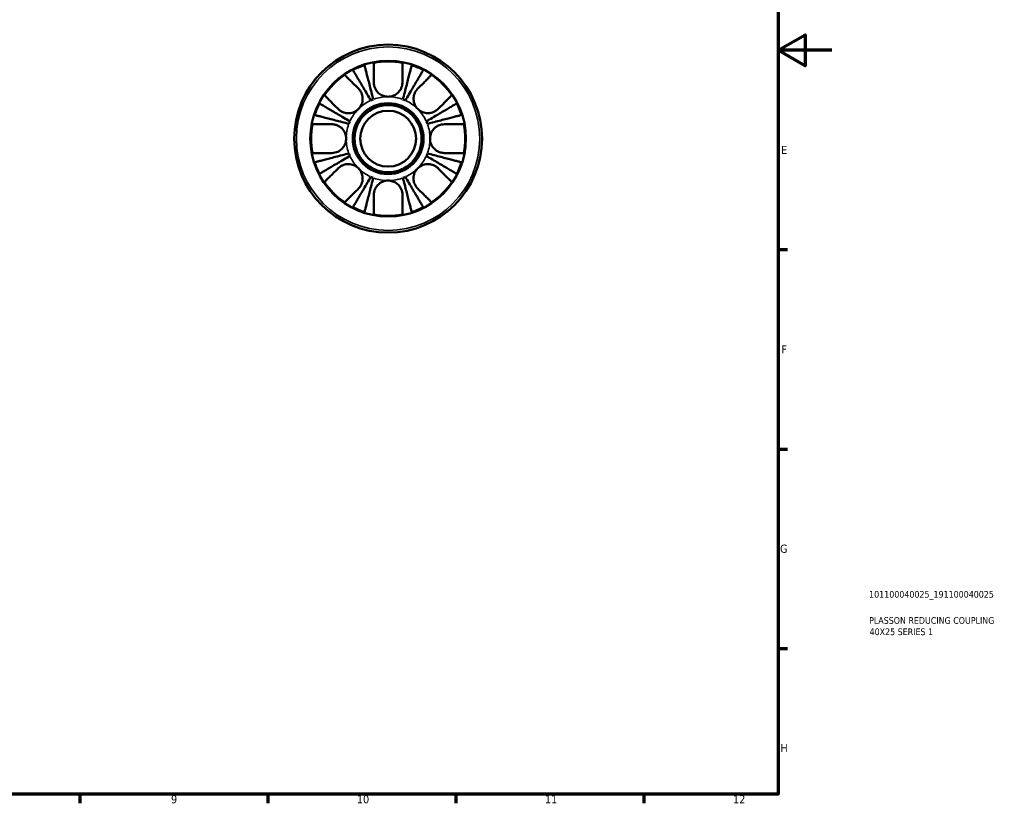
# Model space of a CAD drawing. Header units: millimetres. Extents: x 0 to 905, y -151 to 594.
# Tile 7 of 10: x 538 to 905, y 17 to 308. Entities that reach past the tile are written whole.
import ezdxf

# ---------------------------------------------------------------- set-up
doc = ezdxf.new("R2010")
doc.units = ezdxf.units.MM
for name, color, linetype, lineweight in [('Border (ANSI)', 7, 'Continuous', 70), ('Title (ISO)', 7, 'Continuous', 50), ('Visible (ANSI)', 7, 'Continuous', 50), ('Visible Narrow (ANSI)', 7, 'Continuous', 35)]:
    doc.layers.add(name, color=color, linetype=linetype, lineweight=lineweight)
doc.styles.add('Note Text (ANSI)', font='tahoma.ttf')
doc.styles.add('Note Text (ISO)', font='tahoma.ttf')

# ---------------------------------------------------------------- blocks, each defined once
blk = doc.blocks.new('Borders Default Border')
at = {"layer": 'Border (ANSI)'}
for p, q in [((821, 222.75), (824.45, 222.75)), ((821, 148.5), (824.45, 148.5)), ((821, 74.25), (824.45, 74.25)), ((560.67, 20), (560.67, 16.55)), ((630.75, 20), (630.75, 16.55)), ((700.83, 20), (700.83, 16.55)), ((770.92, 20), (770.92, 16.55))]:
    blk.add_line(p, q, dxfattribs=at)
at = {"layer": 'Border (ANSI)', "flags": 128}
for points in [[(20, 20), (20, 574), (821, 574), (821, 20), (20, 20)], [(841, 297), (821, 297), (831, 302.77), (831, 291.23), (821, 297)]]:
    blk.add_lwpolyline(points, dxfattribs=at)
at = {"layer": 'Border (ANSI)', "color": 230, "true_color": 0xff0080, "attachment_point": 7, "style": 'Note Text (ANSI)'}
for s, insert, char_height in [('E', (822.05, 258.35), 3.05), ('F', (822.14, 184.1), 3.05), ('G', (821.66, 109.79), 3.05), ('H', (821.81, 35.6), 3.05), ('9', (594.7, 16.49), 3.05), ('10', (663.96, 16.49), 3.048), ('11', (734.04, 16.55), 3.048), ('12', (804.13, 16.55), 3.048)]:
    blk.add_mtext(s, dxfattribs=dict(at, insert=insert, char_height=char_height))
blk = doc.blocks.new('Title Blocks ISO')
at = {"layer": 'Title (ISO)', "color": 232, "true_color": 0xca0064, "style": 'Note Text (ISO)'}
for tag, p in [('PART_NUMBER_001', (33.84, 73.13)), ('DESCRIPTION_001', (33.84, 63.4)), ('DESCRIPTION_002', (34.02, 59.18))]:
    blk.add_attdef(tag, p, '', height=2.5, dxfattribs=at)

msp = doc.modelspace()

# ---------------------------------------------------------------- linework, layer by layer
at = {"layer": 'Visible (ANSI)'}
for radius in [35, 29, 13.2, 12.5, 10.417]:
    msp.add_circle((675.589, 264.096), radius, dxfattribs=at)
for radius, start, end in [(28.73, 107.849, 117.151), (28.73, 79.26785, 100.73215), (28.73, 62.849, 72.151), (28.73, 124.26785, 145.73215), (28.73, 34.26785, 55.73215), (28.73, 152.849, 162.151), (15.625, 110.66622, 114.33378), (15.625, 65.66622, 69.33378), (28.73, 17.849, 27.151), (28.73, 169.26785, 190.73215), (15.625, 155.66622, 159.33378), (15.625, 20.66622, 24.33378), (28.73, 349.26785, 10.73215), (15.625, 200.66622, 204.33378), (15.625, 335.66622, 339.33378), (28.73, 197.849, 207.151), (28.73, 332.849, 342.151), (15.625, 245.66622, 249.33378), (15.625, 290.66622, 294.33378), (28.73, 214.26785, 235.73215), (28.73, 304.26785, 325.73215), (28.73, 242.849, 252.151), (28.73, 287.849, 297.151), (28.73, 259.26785, 280.73215)]:
    msp.add_arc((675.589, 264.096), radius, start, end, dxfattribs=at)
for points, knots in [([(666.783, 291.443), (666.827, 291.273), (666.893, 291.017), (667.049, 290.413), (667.154, 290.006), (667.405, 289.038), (667.55, 288.476), (667.843, 287.344), (668.017, 286.67), (668.393, 285.218), (668.594, 284.44), (668.977, 282.958), (669.195, 282.116), (669.639, 280.397), (669.867, 279.519), (670.074, 278.716)], [0.2537441, 0.2537441, 0.2537441, 0.2537441, 0.4947829, 0.4947829, 0.7423848, 0.7423848, 0.9899866, 0.9899866, 1.2380296, 1.2380296, 1.4860726, 1.4860726, 1.7351078, 1.7351078, 1.9841431, 1.9841431, 1.9841431, 1.9841431]), ([(670.239, 285.071), (670.239, 285.583), (670.239, 286.097), (670.239, 287.354), (670.239, 288.066), (670.239, 289.25), (670.239, 289.834), (670.239, 290.84), (670.239, 291.264), (670.239, 291.886), (670.239, 292.148), (670.239, 292.323)], [2.0967109, 2.0967109, 2.0967109, 2.0967109, 2.2588328, 2.2588328, 2.5110319, 2.5110319, 2.7586145, 2.7586145, 3.0061972, 3.0061972, 3.2432812, 3.2432812, 3.2432812, 3.2432812]), ([(680.939, 292.323), (680.939, 292.145), (680.939, 291.877), (680.939, 291.242), (680.939, 290.812), (680.939, 289.789), (680.939, 289.197), (680.939, 288.005), (680.939, 287.296), (680.939, 286.059), (680.939, 285.564), (680.939, 285.071)], [10.7449801, 10.7449801, 10.7449801, 10.7449801, 10.9860897, 10.9860897, 11.2357817, 11.2357817, 11.4854737, 11.4854737, 11.7356516, 11.7356516, 11.8915176, 11.8915176, 11.8915176, 11.8915176]), ([(681.103, 278.716), (681.311, 279.519), (681.538, 280.397), (681.983, 282.116), (682.2, 282.958), (682.584, 284.44), (682.785, 285.218), (683.16, 286.67), (683.335, 287.344), (683.627, 288.476), (683.773, 289.038), (684.023, 290.006), (684.128, 290.413), (684.285, 291.017), (684.351, 291.273), (684.395, 291.443)], [6.0071719, 6.0071719, 6.0071719, 6.0071719, 6.2562071, 6.2562071, 6.5052424, 6.5052424, 6.7532854, 6.7532854, 7.0013283, 7.0013283, 7.2489302, 7.2489302, 7.4965321, 7.4965321, 7.7375709, 7.7375709, 7.7375709, 7.7375709]), ([(659.412, 287.839), (659.538, 287.713), (659.728, 287.523), (660.177, 287.074), (660.481, 286.77), (661.204, 286.047), (661.623, 285.628), (662.466, 284.785), (662.967, 284.284), (663.842, 283.409), (664.192, 283.059), (664.54, 282.711)], [10.7449801, 10.7449801, 10.7449801, 10.7449801, 10.9860897, 10.9860897, 11.2357817, 11.2357817, 11.4854737, 11.4854737, 11.7356516, 11.7356516, 11.8915176, 11.8915176, 11.8915176, 11.8915176]), ([(669.15, 278.333), (668.729, 279.048), (668.27, 279.828), (667.369, 281.357), (666.928, 282.105), (666.152, 283.424), (665.744, 284.116), (664.983, 285.407), (664.63, 286.007), (664.036, 287.015), (663.741, 287.516), (663.233, 288.379), (663.019, 288.742), (662.702, 289.28), (662.568, 289.508), (662.478, 289.66)], [6.0071719, 6.0071719, 6.0071719, 6.0071719, 6.2560111, 6.2560111, 6.5048503, 6.5048503, 6.7526982, 6.7526982, 7.0005462, 7.0005462, 7.2483439, 7.2483439, 7.4961415, 7.4961415, 7.7375634, 7.7375634, 7.7375634, 7.7375634]), ([(688.699, 289.66), (688.61, 289.509), (688.476, 289.281), (688.16, 288.744), (687.946, 288.381), (687.438, 287.519), (687.144, 287.019), (686.551, 286.012), (686.197, 285.412), (685.436, 284.12), (685.028, 283.428), (684.251, 282.108), (683.81, 281.359), (682.909, 279.829), (682.448, 279.048), (682.027, 278.333)], [0.2537441, 0.2537441, 0.2537441, 0.2537441, 0.4947829, 0.4947829, 0.7423848, 0.7423848, 0.9899866, 0.9899866, 1.2380296, 1.2380296, 1.4860726, 1.4860726, 1.7351078, 1.7351078, 1.9841431, 1.9841431, 1.9841431, 1.9841431]), ([(686.637, 282.711), (686.999, 283.072), (687.363, 283.436), (688.252, 284.325), (688.755, 284.828), (689.592, 285.666), (690.005, 286.078), (690.717, 286.79), (691.016, 287.089), (691.456, 287.529), (691.642, 287.715), (691.765, 287.839)], [2.0967109, 2.0967109, 2.0967109, 2.0967109, 2.2588328, 2.2588328, 2.5110319, 2.5110319, 2.7586145, 2.7586145, 3.0061972, 3.0061972, 3.2432812, 3.2432812, 3.2432812, 3.2432812]), ([(664.54, 282.711), (664.752, 282.499), (664.948, 282.267), (665.324, 281.735), (665.498, 281.433), (665.777, 280.808), (665.885, 280.492), (666.064, 279.734), (666.114, 279.291), (666.096, 278.173), (665.959, 277.508), (665.433, 276.235), (665.039, 275.643), (664.54, 275.145)], [-0.86434558, -0.86434558, -0.86434558, -0.86434558, -0.76456882, -0.76456882, -0.65342738, -0.65342738, -0.54957798, -0.54957798, -0.41410704, -0.41410704, -0.21149187, -0.21149187, 0, 0, 0, 0]), ([(675.589, 279.721), (675.002, 279.721), (674.419, 279.818), (673.321, 280.192), (672.812, 280.463), (671.937, 281.126), (671.571, 281.501), (671.047, 282.22), (670.862, 282.539), (670.562, 283.204), (670.448, 283.547), (670.281, 284.288), (670.239, 284.682), (670.239, 285.071)], [-3.68931915, -3.68931915, -3.68931915, -3.68931915, -3.51319605, -3.51319605, -3.3408303, -3.3408303, -3.18232584, -3.18232584, -3.06847216, -3.06847216, -2.95372912, -2.95372912, -2.82347351, -2.82347351, -2.82347351, -2.82347351]), ([(680.939, 285.071), (680.939, 284.831), (680.923, 284.589), (680.838, 283.969), (680.745, 283.591), (680.489, 282.895), (680.335, 282.577), (679.92, 281.901), (679.646, 281.555), (678.843, 280.771), (678.271, 280.392), (676.992, 279.86), (676.294, 279.721), (675.589, 279.721)], [-0.86394438, -0.86394438, -0.86394438, -0.86394438, -0.7841117, -0.7841117, -0.66010997, -0.66010997, -0.55055761, -0.55055761, -0.41635527, -0.41635527, -0.21153748, -0.21153748, 0, 0, 0, 0]), ([(686.637, 275.145), (686.197, 275.585), (685.838, 276.098), (685.279, 277.293), (685.11, 277.975), (685.054, 279.138), (685.093, 279.605), (685.263, 280.391), (685.366, 280.714), (685.633, 281.341), (685.798, 281.642), (686.181, 282.209), (686.4, 282.473), (686.637, 282.711)], [0, 0, 0, 0, 0.18667423, 0.18667423, 0.39640352, 0.39640352, 0.53859177, 0.53859177, 0.64383708, 0.64383708, 0.75304305, 0.75304305, 0.86570721, 0.86570721, 0.86570721, 0.86570721]), ([(656.974, 275.145), (656.612, 275.506), (656.249, 275.87), (655.36, 276.759), (654.856, 277.262), (654.019, 278.1), (653.607, 278.512), (652.895, 279.224), (652.595, 279.523), (652.155, 279.963), (651.97, 280.149), (651.846, 280.273)], [2.0967109, 2.0967109, 2.0967109, 2.0967109, 2.2588328, 2.2588328, 2.5110319, 2.5110319, 2.7586145, 2.7586145, 3.0061972, 3.0061972, 3.2432812, 3.2432812, 3.2432812, 3.2432812]), ([(699.331, 280.273), (699.208, 280.149), (699.022, 279.963), (698.582, 279.523), (698.283, 279.224), (697.571, 278.512), (697.158, 278.1), (696.321, 277.262), (695.818, 276.759), (694.929, 275.87), (694.565, 275.506), (694.203, 275.145)], [10.7448979, 10.7448979, 10.7448979, 10.7448979, 10.981982, 10.981982, 11.2295646, 11.2295646, 11.4771472, 11.4771472, 11.7293464, 11.7293464, 11.8914682, 11.8914682, 11.8914682, 11.8914682]), ([(650.025, 277.206), (650.176, 277.117), (650.404, 276.983), (650.943, 276.666), (651.306, 276.452), (652.169, 275.943), (652.67, 275.648), (653.677, 275.055), (654.277, 274.701), (655.569, 273.941), (656.261, 273.533), (657.579, 272.757), (658.328, 272.316), (659.857, 271.415), (660.637, 270.955), (661.352, 270.534)], [0.2537516, 0.2537516, 0.2537516, 0.2537516, 0.4951734, 0.4951734, 0.7429711, 0.7429711, 0.9907687, 0.9907687, 1.2386167, 1.2386167, 1.4864647, 1.4864647, 1.7353039, 1.7353039, 1.9841431, 1.9841431, 1.9841431, 1.9841431]), ([(689.826, 270.534), (690.541, 270.956), (691.322, 271.416), (692.852, 272.317), (693.601, 272.758), (694.92, 273.535), (695.612, 273.943), (696.905, 274.704), (697.505, 275.058), (698.512, 275.651), (699.012, 275.945), (699.874, 276.453), (700.236, 276.667), (700.774, 276.983), (701.002, 277.117), (701.153, 277.206)], [6.0071464, 6.0071464, 6.0071464, 6.0071464, 6.2561817, 6.2561817, 6.5052169, 6.5052169, 6.7532599, 6.7532599, 7.0013029, 7.0013029, 7.2489047, 7.2489047, 7.4965066, 7.4965066, 7.7375454, 7.7375454, 7.7375454, 7.7375454]), ([(660.969, 269.61), (660.166, 269.818), (659.288, 270.045), (657.569, 270.49), (656.727, 270.708), (655.245, 271.091), (654.467, 271.292), (653.015, 271.668), (652.34, 271.842), (651.209, 272.135), (650.647, 272.28), (649.678, 272.53), (649.271, 272.636), (648.667, 272.792), (648.412, 272.858), (648.242, 272.902)], [6.0071464, 6.0071464, 6.0071464, 6.0071464, 6.2561817, 6.2561817, 6.5052169, 6.5052169, 6.7532599, 6.7532599, 7.0013029, 7.0013029, 7.2489047, 7.2489047, 7.4965066, 7.4965066, 7.7375454, 7.7375454, 7.7375454, 7.7375454]), ([(664.54, 275.145), (664.1, 274.705), (663.587, 274.345), (662.392, 273.786), (661.71, 273.617), (660.546, 273.561), (660.08, 273.6), (659.294, 273.77), (658.971, 273.874), (658.343, 274.14), (658.043, 274.305), (657.476, 274.688), (657.212, 274.907), (656.974, 275.145)], [0, 0, 0, 0, 0.18667423, 0.18667423, 0.39640352, 0.39640352, 0.53859177, 0.53859177, 0.64383708, 0.64383708, 0.75304305, 0.75304305, 0.86570721, 0.86570721, 0.86570721, 0.86570721]), ([(694.203, 275.145), (693.992, 274.933), (693.76, 274.736), (693.228, 274.361), (692.925, 274.187), (692.301, 273.908), (691.984, 273.8), (691.227, 273.62), (690.784, 273.571), (689.666, 273.589), (689.001, 273.725), (687.728, 274.251), (687.136, 274.646), (686.637, 275.145)], [-0.86434558, -0.86434558, -0.86434558, -0.86434558, -0.76456882, -0.76456882, -0.65342738, -0.65342738, -0.54957798, -0.54957798, -0.41410704, -0.41410704, -0.21149187, -0.21149187, 0, 0, 0, 0]), ([(702.936, 272.902), (702.766, 272.858), (702.509, 272.792), (701.904, 272.635), (701.497, 272.53), (700.526, 272.279), (699.964, 272.133), (698.832, 271.841), (698.157, 271.666), (696.706, 271.291), (695.929, 271.09), (694.447, 270.707), (693.606, 270.489), (691.889, 270.045), (691.011, 269.818), (690.208, 269.61)], [0.2537516, 0.2537516, 0.2537516, 0.2537516, 0.4951734, 0.4951734, 0.7429711, 0.7429711, 0.9907687, 0.9907687, 1.2386167, 1.2386167, 1.4864647, 1.4864647, 1.7353039, 1.7353039, 1.9841431, 1.9841431, 1.9841431, 1.9841431]), ([(647.362, 269.446), (647.54, 269.446), (647.808, 269.446), (648.443, 269.446), (648.873, 269.446), (649.896, 269.446), (650.488, 269.446), (651.68, 269.446), (652.389, 269.446), (653.626, 269.446), (654.121, 269.446), (654.614, 269.446)], [10.7449801, 10.7449801, 10.7449801, 10.7449801, 10.9860897, 10.9860897, 11.2357817, 11.2357817, 11.4854737, 11.4854737, 11.7356516, 11.7356516, 11.8915176, 11.8915176, 11.8915176, 11.8915176]), ([(654.614, 269.446), (654.853, 269.446), (655.096, 269.43), (655.716, 269.345), (656.093, 269.252), (656.79, 268.996), (657.108, 268.842), (657.784, 268.428), (658.13, 268.153), (658.914, 267.35), (659.293, 266.778), (659.824, 265.499), (659.964, 264.801), (659.964, 264.096)], [-0.86394438, -0.86394438, -0.86394438, -0.86394438, -0.7841117, -0.7841117, -0.66010997, -0.66010997, -0.55055761, -0.55055761, -0.41635527, -0.41635527, -0.21153748, -0.21153748, 0, 0, 0, 0]), ([(691.214, 264.096), (691.214, 264.304), (691.226, 264.513), (691.333, 265.422), (691.553, 266.099), (692.17, 267.199), (692.515, 267.636), (693.261, 268.331), (693.64, 268.6), (694.506, 269.062), (694.992, 269.234), (695.846, 269.41), (696.208, 269.446), (696.564, 269.446)], [0, 0, 0, 0, 0.06253109, 0.06253109, 0.27456079, 0.27456079, 0.44176172, 0.44176172, 0.58382873, 0.58382873, 0.74615582, 0.74615582, 0.86543655, 0.86543655, 0.86543655, 0.86543655]), ([(696.564, 269.446), (697.075, 269.446), (697.589, 269.446), (698.847, 269.446), (699.559, 269.446), (700.743, 269.446), (701.326, 269.446), (702.333, 269.446), (702.756, 269.446), (703.379, 269.446), (703.641, 269.446), (703.816, 269.446)], [2.0967109, 2.0967109, 2.0967109, 2.0967109, 2.2588328, 2.2588328, 2.5110319, 2.5110319, 2.7586145, 2.7586145, 3.0061972, 3.0061972, 3.2432812, 3.2432812, 3.2432812, 3.2432812]), ([(659.964, 264.096), (659.964, 263.509), (659.867, 262.926), (659.493, 261.828), (659.222, 261.319), (658.559, 260.444), (658.184, 260.078), (657.465, 259.554), (657.146, 259.369), (656.481, 259.069), (656.137, 258.955), (655.397, 258.788), (655.002, 258.746), (654.614, 258.746)], [-3.68931915, -3.68931915, -3.68931915, -3.68931915, -3.51319605, -3.51319605, -3.3408303, -3.3408303, -3.18232584, -3.18232584, -3.06847216, -3.06847216, -2.95372912, -2.95372912, -2.82347351, -2.82347351, -2.82347351, -2.82347351]), ([(696.564, 258.746), (696.036, 258.746), (695.497, 258.824), (694.516, 259.131), (694.078, 259.333), (693.269, 259.854), (692.904, 260.164), (692.181, 260.969), (691.857, 261.482), (691.354, 262.69), (691.214, 263.389), (691.214, 264.096)], [-0.86587357, -0.86587357, -0.86587357, -0.86587357, -0.68928249, -0.68928249, -0.53898949, -0.53898949, -0.39362682, -0.39362682, -0.21203128, -0.21203128, 0, 0, 0, 0]), ([(654.614, 258.746), (654.121, 258.746), (653.626, 258.746), (652.389, 258.746), (651.68, 258.746), (650.488, 258.746), (649.896, 258.746), (648.873, 258.746), (648.443, 258.746), (647.808, 258.746), (647.54, 258.746), (647.362, 258.746)], [2.0966648, 2.0966648, 2.0966648, 2.0966648, 2.2525309, 2.2525309, 2.5027087, 2.5027087, 2.7524007, 2.7524007, 3.0020927, 3.0020927, 3.2432024, 3.2432024, 3.2432024, 3.2432024]), ([(648.242, 255.29), (648.412, 255.334), (648.667, 255.4), (649.271, 255.556), (649.678, 255.662), (650.647, 255.912), (651.209, 256.057), (652.34, 256.35), (653.015, 256.524), (654.467, 256.9), (655.245, 257.101), (656.727, 257.484), (657.569, 257.702), (659.288, 258.147), (660.166, 258.374), (660.969, 258.582)], [0.2537441, 0.2537441, 0.2537441, 0.2537441, 0.4947829, 0.4947829, 0.7423848, 0.7423848, 0.9899866, 0.9899866, 1.2380296, 1.2380296, 1.4860726, 1.4860726, 1.7351078, 1.7351078, 1.9841431, 1.9841431, 1.9841431, 1.9841431]), ([(661.352, 257.658), (660.637, 257.237), (659.857, 256.777), (658.328, 255.876), (657.579, 255.435), (656.261, 254.659), (655.569, 254.251), (654.277, 253.491), (653.677, 253.137), (652.67, 252.543), (652.169, 252.249), (651.306, 251.74), (650.943, 251.526), (650.404, 251.209), (650.176, 251.075), (650.025, 250.986)], [6.0071464, 6.0071464, 6.0071464, 6.0071464, 6.2559856, 6.2559856, 6.5048248, 6.5048248, 6.7526728, 6.7526728, 7.0005208, 7.0005208, 7.2483184, 7.2483184, 7.4961161, 7.4961161, 7.7375379, 7.7375379, 7.7375379, 7.7375379]), ([(701.153, 250.986), (701.002, 251.075), (700.774, 251.209), (700.236, 251.525), (699.874, 251.739), (699.012, 252.247), (698.512, 252.541), (697.505, 253.134), (696.905, 253.488), (695.612, 254.249), (694.92, 254.657), (693.601, 255.434), (692.852, 255.875), (691.322, 256.776), (690.541, 257.236), (689.826, 257.658)], [0.2537441, 0.2537441, 0.2537441, 0.2537441, 0.4947829, 0.4947829, 0.7423848, 0.7423848, 0.9899866, 0.9899866, 1.2380296, 1.2380296, 1.4860726, 1.4860726, 1.7351078, 1.7351078, 1.9841431, 1.9841431, 1.9841431, 1.9841431]), ([(690.208, 258.582), (691.012, 258.374), (691.89, 258.147), (693.609, 257.702), (694.45, 257.484), (695.933, 257.101), (696.711, 256.9), (698.163, 256.524), (698.837, 256.35), (699.969, 256.057), (700.53, 255.912), (701.499, 255.662), (701.906, 255.556), (702.51, 255.4), (702.766, 255.334), (702.936, 255.29)], [6.0071464, 6.0071464, 6.0071464, 6.0071464, 6.2561817, 6.2561817, 6.5052169, 6.5052169, 6.7532599, 6.7532599, 7.0013029, 7.0013029, 7.2489047, 7.2489047, 7.4965066, 7.4965066, 7.7375454, 7.7375454, 7.7375454, 7.7375454]), ([(703.816, 258.746), (703.641, 258.746), (703.379, 258.746), (702.756, 258.746), (702.333, 258.746), (701.326, 258.746), (700.743, 258.746), (699.559, 258.746), (698.847, 258.746), (697.589, 258.746), (697.075, 258.746), (696.564, 258.746)], [10.7448979, 10.7448979, 10.7448979, 10.7448979, 10.981982, 10.981982, 11.2295646, 11.2295646, 11.4771472, 11.4771472, 11.7293464, 11.7293464, 11.8914682, 11.8914682, 11.8914682, 11.8914682]), ([(656.974, 253.047), (657.186, 253.259), (657.418, 253.456), (657.95, 253.831), (658.252, 254.005), (658.877, 254.284), (659.193, 254.392), (659.951, 254.572), (660.393, 254.621), (661.512, 254.603), (662.177, 254.467), (663.45, 253.941), (664.042, 253.546), (664.54, 253.047)], [-0.86434558, -0.86434558, -0.86434558, -0.86434558, -0.76456882, -0.76456882, -0.65342738, -0.65342738, -0.54957798, -0.54957798, -0.41410704, -0.41410704, -0.21149187, -0.21149187, 0, 0, 0, 0]), ([(686.637, 253.047), (687.077, 253.487), (687.59, 253.847), (688.785, 254.406), (689.468, 254.575), (690.631, 254.631), (691.097, 254.592), (691.884, 254.422), (692.207, 254.318), (692.834, 254.052), (693.135, 253.887), (693.702, 253.504), (693.966, 253.285), (694.203, 253.047)], [0, 0, 0, 0, 0.18667423, 0.18667423, 0.39640352, 0.39640352, 0.53859177, 0.53859177, 0.64383708, 0.64383708, 0.75304305, 0.75304305, 0.86570721, 0.86570721, 0.86570721, 0.86570721]), ([(651.846, 247.919), (651.972, 248.045), (652.162, 248.235), (652.611, 248.684), (652.915, 248.988), (653.638, 249.711), (654.057, 250.13), (654.9, 250.973), (655.401, 251.474), (656.276, 252.349), (656.626, 252.699), (656.974, 253.047)], [10.7449801, 10.7449801, 10.7449801, 10.7449801, 10.9860897, 10.9860897, 11.2357817, 11.2357817, 11.4854737, 11.4854737, 11.7356516, 11.7356516, 11.8915176, 11.8915176, 11.8915176, 11.8915176]), ([(662.478, 238.532), (662.567, 238.683), (662.701, 238.911), (663.018, 239.448), (663.231, 239.811), (663.739, 240.673), (664.034, 241.173), (664.627, 242.18), (664.981, 242.78), (665.742, 244.072), (666.149, 244.764), (666.927, 246.084), (667.368, 246.833), (668.269, 248.363), (668.729, 249.144), (669.15, 249.859)], [0.2537441, 0.2537441, 0.2537441, 0.2537441, 0.4947829, 0.4947829, 0.7423848, 0.7423848, 0.9899866, 0.9899866, 1.2380296, 1.2380296, 1.4860726, 1.4860726, 1.7351078, 1.7351078, 1.9841431, 1.9841431, 1.9841431, 1.9841431]), ([(664.54, 253.047), (664.98, 252.607), (665.34, 252.094), (665.899, 250.899), (666.067, 250.217), (666.124, 249.054), (666.084, 248.587), (665.914, 247.801), (665.811, 247.478), (665.544, 246.851), (665.38, 246.55), (664.997, 245.983), (664.778, 245.719), (664.54, 245.481)], [0, 0, 0, 0, 0.18667423, 0.18667423, 0.39640352, 0.39640352, 0.53859177, 0.53859177, 0.64383708, 0.64383708, 0.75304305, 0.75304305, 0.86570721, 0.86570721, 0.86570721, 0.86570721]), ([(682.027, 249.859), (682.448, 249.144), (682.909, 248.363), (683.81, 246.833), (684.251, 246.084), (685.028, 244.764), (685.436, 244.072), (686.197, 242.78), (686.551, 242.18), (687.144, 241.173), (687.438, 240.673), (687.946, 239.811), (688.16, 239.448), (688.476, 238.911), (688.61, 238.683), (688.699, 238.532)], [6.0071464, 6.0071464, 6.0071464, 6.0071464, 6.2561817, 6.2561817, 6.5052169, 6.5052169, 6.7532599, 6.7532599, 7.0013029, 7.0013029, 7.2489047, 7.2489047, 7.4965066, 7.4965066, 7.7375454, 7.7375454, 7.7375454, 7.7375454]), ([(686.637, 245.481), (686.426, 245.693), (686.229, 245.925), (685.853, 246.457), (685.68, 246.759), (685.401, 247.384), (685.293, 247.7), (685.113, 248.458), (685.064, 248.901), (685.082, 250.019), (685.218, 250.684), (685.744, 251.957), (686.139, 252.549), (686.637, 253.047)], [-0.86434558, -0.86434558, -0.86434558, -0.86434558, -0.76456882, -0.76456882, -0.65342738, -0.65342738, -0.54957798, -0.54957798, -0.41410704, -0.41410704, -0.21149187, -0.21149187, 0, 0, 0, 0]), ([(694.203, 253.047), (694.552, 252.699), (694.902, 252.349), (695.776, 251.474), (696.278, 250.973), (697.121, 250.13), (697.54, 249.711), (698.263, 248.988), (698.567, 248.684), (699.016, 248.235), (699.205, 248.045), (699.331, 247.919)], [2.0966648, 2.0966648, 2.0966648, 2.0966648, 2.2525309, 2.2525309, 2.5027087, 2.5027087, 2.7524007, 2.7524007, 3.0020927, 3.0020927, 3.2432024, 3.2432024, 3.2432024, 3.2432024]), ([(670.074, 249.476), (669.867, 248.673), (669.639, 247.795), (669.195, 246.076), (668.977, 245.234), (668.594, 243.752), (668.393, 242.974), (668.017, 241.522), (667.843, 240.848), (667.55, 239.716), (667.405, 239.154), (667.154, 238.186), (667.049, 237.779), (666.893, 237.175), (666.827, 236.919), (666.783, 236.749)], [6.0071464, 6.0071464, 6.0071464, 6.0071464, 6.2561817, 6.2561817, 6.5052169, 6.5052169, 6.7532599, 6.7532599, 7.0013029, 7.0013029, 7.2489047, 7.2489047, 7.4965066, 7.4965066, 7.7375454, 7.7375454, 7.7375454, 7.7375454]), ([(670.239, 243.121), (670.239, 243.361), (670.255, 243.603), (670.34, 244.223), (670.432, 244.601), (670.689, 245.297), (670.842, 245.615), (671.257, 246.291), (671.532, 246.637), (672.334, 247.421), (672.906, 247.8), (674.186, 248.332), (674.884, 248.471), (675.589, 248.471)], [-0.86394438, -0.86394438, -0.86394438, -0.86394438, -0.7841117, -0.7841117, -0.66010997, -0.66010997, -0.55055761, -0.55055761, -0.41635527, -0.41635527, -0.21153748, -0.21153748, 0, 0, 0, 0]), ([(675.589, 248.471), (676.176, 248.471), (676.759, 248.374), (677.857, 248), (678.366, 247.729), (679.24, 247.066), (679.607, 246.691), (680.131, 245.972), (680.315, 245.653), (680.616, 244.988), (680.73, 244.645), (680.897, 243.904), (680.939, 243.51), (680.939, 243.121)], [-3.68931915, -3.68931915, -3.68931915, -3.68931915, -3.51319605, -3.51319605, -3.3408303, -3.3408303, -3.18232584, -3.18232584, -3.06847216, -3.06847216, -2.95372912, -2.95372912, -2.82347351, -2.82347351, -2.82347351, -2.82347351]), ([(684.395, 236.749), (684.351, 236.919), (684.285, 237.175), (684.128, 237.779), (684.023, 238.186), (683.773, 239.154), (683.627, 239.716), (683.335, 240.848), (683.16, 241.522), (682.785, 242.974), (682.584, 243.752), (682.2, 245.234), (681.983, 246.076), (681.538, 247.795), (681.311, 248.673), (681.103, 249.476)], [0.2537441, 0.2537441, 0.2537441, 0.2537441, 0.4947829, 0.4947829, 0.7423848, 0.7423848, 0.9899866, 0.9899866, 1.2380296, 1.2380296, 1.4860726, 1.4860726, 1.7351078, 1.7351078, 1.9841431, 1.9841431, 1.9841431, 1.9841431]), ([(664.54, 245.481), (664.178, 245.12), (663.815, 244.756), (662.926, 243.867), (662.422, 243.364), (661.585, 242.526), (661.173, 242.114), (660.461, 241.402), (660.161, 241.103), (659.721, 240.662), (659.536, 240.477), (659.412, 240.353)], [2.0967109, 2.0967109, 2.0967109, 2.0967109, 2.2588328, 2.2588328, 2.5110319, 2.5110319, 2.7586145, 2.7586145, 3.0061972, 3.0061972, 3.2432812, 3.2432812, 3.2432812, 3.2432812]), ([(670.239, 235.869), (670.239, 236.044), (670.239, 236.306), (670.239, 236.928), (670.239, 237.352), (670.239, 238.358), (670.239, 238.942), (670.239, 240.126), (670.239, 240.838), (670.239, 242.095), (670.239, 242.609), (670.239, 243.121)], [10.7448979, 10.7448979, 10.7448979, 10.7448979, 10.981982, 10.981982, 11.2295646, 11.2295646, 11.4771472, 11.4771472, 11.7293464, 11.7293464, 11.8914682, 11.8914682, 11.8914682, 11.8914682]), ([(680.939, 243.121), (680.939, 242.609), (680.939, 242.095), (680.939, 240.838), (680.939, 240.126), (680.939, 238.942), (680.939, 238.358), (680.939, 237.352), (680.939, 236.928), (680.939, 236.306), (680.939, 236.044), (680.939, 235.869)], [2.0967109, 2.0967109, 2.0967109, 2.0967109, 2.2588328, 2.2588328, 2.5110319, 2.5110319, 2.7586145, 2.7586145, 3.0061972, 3.0061972, 3.2432812, 3.2432812, 3.2432812, 3.2432812]), ([(691.765, 240.353), (691.642, 240.477), (691.456, 240.662), (691.016, 241.103), (690.717, 241.402), (690.005, 242.114), (689.592, 242.526), (688.755, 243.364), (688.252, 243.867), (687.363, 244.756), (686.999, 245.12), (686.637, 245.481)], [10.7448979, 10.7448979, 10.7448979, 10.7448979, 10.981982, 10.981982, 11.2295646, 11.2295646, 11.4771472, 11.4771472, 11.7293464, 11.7293464, 11.8914682, 11.8914682, 11.8914682, 11.8914682])]:
    msp.add_open_spline(points, degree=3, knots=knots, dxfattribs=at)
at = {"layer": 'Visible Narrow (ANSI)'}
msp.add_circle((675.589, 264.096), 34.156, dxfattribs=at)
for start, end in [(91.03331, 109.63291), (70.36709, 88.96669), (115.36709, 133.96669), (46.03331, 64.63291), (136.03331, 154.63291), (25.36709, 43.96669), (160.36709, 178.96669), (1.03331, 19.63291), (181.03331, 199.63291), (340.36709, 358.96669), (205.36709, 223.96669), (316.03331, 334.63291), (226.03331, 244.63291), (295.36709, 313.96669), (250.36709, 268.96669), (271.03331, 289.63291)]:
    msp.add_arc((675.589, 264.096), 15.625, start, end, dxfattribs=at)

# ---------------------------------------------------------------- block references
msp.add_blockref('Borders Default Border', (0, 0))
msp.add_blockref('Title Blocks ISO', (821, 20)).add_auto_attribs({'PART_NUMBER_001': '101100040025_191100040025', 'DESCRIPTION_001': 'PLASSON REDUCING COUPLING', 'DESCRIPTION_002': '40X25 SERIES 1'})

doc.saveas('drawing.dxf')
